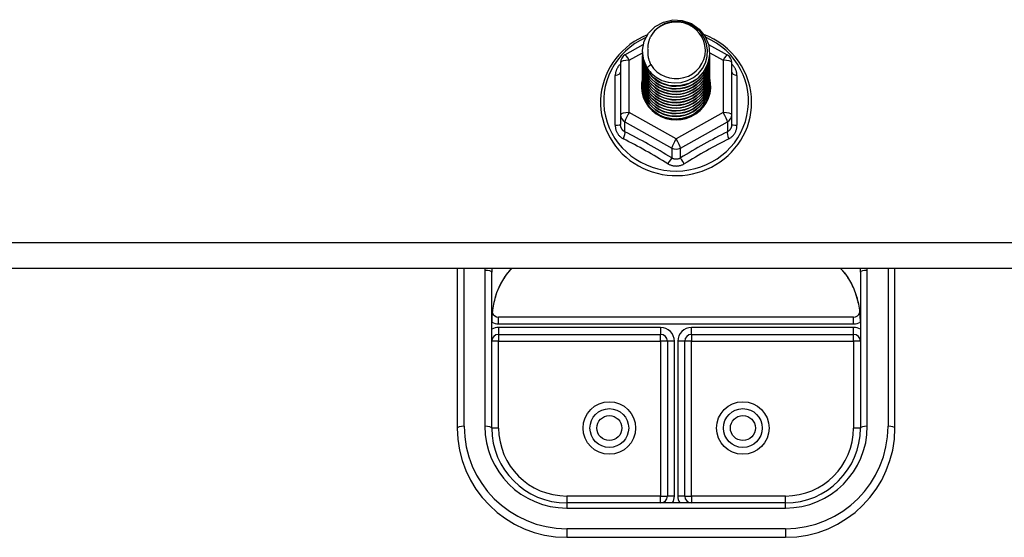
# Model space of a CAD drawing. Header units: inches. Extents: x 48.1 to 120.1, y 31.5 to 55.7.
# Tile 54 of 85: x 88.6 to 93.1, y 49.8 to 52.2. Entities that reach past the tile are written whole.
import ezdxf

# ---------------------------------------------------------------- set-up
doc = ezdxf.new("R2010")
doc.units = ezdxf.units.IN
doc.header["$MEASUREMENT"] = 0
doc.layers.add('Visible Edges(ANSI)', color=7, linetype='Continuous', lineweight=25)
doc.layers.add('Visible Tangent Edges(ANSI)', color=7, linetype='Continuous', lineweight=25)

msp = doc.modelspace()

# ---------------------------------------------------------------- linework, layer by layer
at = {"layer": 'Visible Edges(ANSI)'}
for p, q in [((91.3201, 51.9981), (91.404, 52.0449)), ((91.7021, 52.0458), (91.7876, 51.9981)), ((91.4003, 52.0125), (91.4003, 52.0129)), ((91.4003, 51.9999), (91.4003, 52.0003)), ((91.4003, 51.9874), (91.4003, 51.9878)), ((91.4003, 51.9748), (91.4003, 51.9753)), ((91.7074, 52.0062), (91.7074, 52.0066)), ((91.7074, 51.9937), (91.7074, 51.9941)), ((91.7074, 51.9811), (91.7074, 51.9815)), ((91.2999, 51.9637), (91.2999, 51.7241)), ((91.4003, 51.9623), (91.4003, 51.9627)), ((91.4003, 51.9498), (91.4003, 51.9502)), ((91.4003, 51.9372), (91.4003, 51.9376)), ((91.7074, 51.9686), (91.7074, 51.969)), ((91.7074, 51.956), (91.7074, 51.9564)), ((91.7074, 51.9435), (91.7074, 51.9439)), ((91.7074, 51.931), (91.7074, 51.9314)), ((91.8078, 51.7241), (91.8078, 51.9637)), ((91.4003, 51.9247), (91.4003, 51.9251)), ((91.4003, 51.9122), (91.4003, 51.9126)), ((91.4003, 51.8996), (91.4003, 51.9)), ((91.4003, 51.8871), (91.4003, 51.8875)), ((91.7074, 51.9184), (91.7074, 51.9188)), ((91.7074, 51.9059), (91.7074, 51.9063)), ((91.7074, 51.8933), (91.7074, 51.8938)), ((91.4003, 51.8745), (91.4003, 51.8749)), ((91.4003, 51.862), (91.4003, 51.8624)), ((91.7074, 51.8808), (91.7074, 51.8812)), ((91.7074, 51.8683), (91.7074, 51.8687)), ((91.7074, 51.8557), (91.7074, 51.8561)), ((91.2999, 51.7241), (91.2999, 51.6793)), ((91.5346, 51.7054), (91.5341, 51.7026)), ((91.8078, 51.6793), (91.8078, 51.7241)), ((118.5538, 51.0215), (64.5538, 51.0215)), ((90.5538, 51.0215), (90.5538, 50.291)), ((90.7113, 50.291), (90.7113, 51.0042)), ((92.3963, 51.0042), (92.3963, 50.291)), ((92.5538, 50.291), (92.5538, 51.0215)), ((92.3649, 50.7984), (90.7428, 50.7984)), ((90.7428, 50.7196), (91.483, 50.7196)), ((91.6247, 50.7196), (92.3649, 50.7196)), ((91.5145, 50.6881), (91.5145, 49.98)), ((91.5932, 49.98), (91.5932, 50.6881)), ((92.0538, 49.9485), (91.0538, 49.9485)), ((91.0538, 49.791), (92.0538, 49.791))]:
    msp.add_line(p, q, dxfattribs=at)
at = {"layer": 'Visible Edges(ANSI)', "flags": 128}
for points in [[(91.4212, 51.9391), (91.4048, 51.9777), (91.4004, 52.0192), (91.4085, 52.0601), (91.4283, 52.0972), (91.4584, 52.1274), (91.4961, 52.1481), (91.5385, 52.1577), (91.5821, 52.1553), (91.6235, 52.1411), (91.6592, 52.1162), (91.6864, 52.0826), (91.7029, 52.0428), (91.7072, 52.0002), (91.6992, 51.9581), (91.6794, 51.9199), (91.6494, 51.8886), (91.6117, 51.8667), (91.5693, 51.8559), (91.5256, 51.8571), (91.4843, 51.8702), (91.4485, 51.8939), (91.4213, 51.9264), (91.4048, 51.9649), (91.4004, 52.0064)], [(91.4398, 51.9145), (91.4626, 51.8957), (91.4887, 51.8815), (91.5173, 51.8726), (91.5472, 51.8694), (91.5771, 51.872), (91.606, 51.8803), (91.6326, 51.8941), (91.6558, 51.9128), (91.6746, 51.9356), (91.6883, 51.9617), (91.6961, 51.99), (91.6978, 52.0192), (91.6933, 52.0481), (91.6826, 52.0755), (91.6663, 52.1001), (91.6451, 52.1208), (91.6198, 52.1367), (91.5917, 52.147), (91.5619, 52.1512), (91.532, 52.1492), (91.5033, 52.1409), (91.4773, 52.1267), (91.4551, 52.1074), (91.438, 52.0838)], [(91.4235, 52.0903), (91.4023, 52.0811), (91.3817, 52.0705), (91.3619, 52.0585), (91.343, 52.0454), (91.325, 52.031), (91.3081, 52.0154), (91.2923, 51.9988), (91.2777, 51.9812), (91.2643, 51.9626), (91.2523, 51.9432), (91.2416, 51.9231), (91.2324, 51.9023), (91.2246, 51.8809), (91.2184, 51.8591), (91.2136, 51.8369), (91.2105, 51.8145), (91.2089, 51.7918), (91.2089, 51.7692), (91.2104, 51.7466), (91.2136, 51.7241), (91.2183, 51.7019), (91.2246, 51.6801), (91.2323, 51.6587), (91.2415, 51.6379), (91.2522, 51.6178), (91.2642, 51.5984), (91.2776, 51.5798), (91.2922, 51.5622), (91.308, 51.5455), (91.3249, 51.53), (91.3428, 51.5156), (91.3617, 51.5024), (91.3815, 51.4904), (91.4021, 51.4798), (91.4233, 51.4706), (91.4451, 51.4628), (91.4675, 51.4564), (91.4902, 51.4515), (91.5132, 51.4481), (91.5363, 51.4462), (91.5596, 51.4458), (91.5828, 51.4469), (91.6059, 51.4496), (91.6288, 51.4538), (91.6513, 51.4594), (91.6734, 51.4665), (91.6949, 51.475), (91.7159, 51.4849), (91.736, 51.4962), (91.7554, 51.5088), (91.7738, 51.5226), (91.7913, 51.5375), (91.8077, 51.5536), (91.8229, 51.5708), (91.8369, 51.5889), (91.8496, 51.6079), (91.8609, 51.6276), (91.8709, 51.6481), (91.8794, 51.6692), (91.8864, 51.6908), (91.8919, 51.7129), (91.8958, 51.7352), (91.8982, 51.7577), (91.899, 51.7804)], [(91.438, 52.0838), (91.4367, 52.0813), (91.4355, 52.0787), (91.4343, 52.0762), (91.4332, 52.0736), (91.4322, 52.071), (91.4312, 52.0683), (91.4303, 52.0657), (91.4294, 52.063), (91.4286, 52.0603), (91.4279, 52.0576), (91.4272, 52.0548), (91.4266, 52.0521), (91.426, 52.0493), (91.4255, 52.0466), (91.4251, 52.0438), (91.4247, 52.041), (91.4244, 52.0382), (91.4242, 52.0354), (91.424, 52.0326), (91.4239, 52.0298), (91.4238, 52.027), (91.4239, 52.0242), (91.424, 52.0214), (91.4241, 52.0186)], [(91.899, 51.7804), (91.898, 51.8054), (91.8951, 51.8303), (91.8903, 51.8549), (91.8836, 51.8791), (91.8751, 51.9027), (91.8648, 51.9256), (91.8527, 51.9477), (91.839, 51.9689), (91.8237, 51.989), (91.8069, 52.0079), (91.7887, 52.0256), (91.7692, 52.0419), (91.7485, 52.0567), (91.7268, 52.07), (91.7041, 52.0817), (91.6805, 52.0917)], [(91.4003, 52.0125), (91.4004, 52.008), (91.4006, 52.0035), (91.4009, 51.999), (91.4014, 51.9946), (91.4021, 51.9902), (91.4029, 51.9857), (91.4038, 51.9814), (91.4049, 51.977), (91.4061, 51.9727), (91.4074, 51.9684), (91.4089, 51.9641), (91.4105, 51.9599), (91.4123, 51.9558), (91.4141, 51.9517), (91.4162, 51.9476), (91.4183, 51.9437), (91.4206, 51.9398), (91.423, 51.9359), (91.4255, 51.9321), (91.4281, 51.9284), (91.4309, 51.9248), (91.4337, 51.9213), (91.4367, 51.9178), (91.4398, 51.9145)], [(91.4003, 51.9999), (91.4016, 51.9808), (91.4055, 51.962), (91.412, 51.9439), (91.4209, 51.9267), (91.432, 51.9108), (91.4453, 51.8965), (91.4604, 51.884), (91.4771, 51.8734), (91.4951, 51.8651), (91.5141, 51.8591), (91.5338, 51.8556), (91.5538, 51.8546), (91.5739, 51.8561), (91.5936, 51.8602), (91.6126, 51.8667), (91.6306, 51.8755), (91.6473, 51.8866), (91.6624, 51.8996), (91.6756, 51.9145), (91.6868, 51.9309), (91.6957, 51.9486), (91.7021, 51.9672), (91.7061, 51.9865), (91.7074, 52.0062)], [(91.4003, 51.9874), (91.4016, 51.9683), (91.4055, 51.9495), (91.412, 51.9313), (91.4209, 51.9142), (91.432, 51.8983), (91.4453, 51.884), (91.4604, 51.8714), (91.4771, 51.8609), (91.4951, 51.8526), (91.5141, 51.8466), (91.5338, 51.843), (91.5538, 51.842), (91.5739, 51.8436), (91.5936, 51.8476), (91.6126, 51.8541), (91.6306, 51.863), (91.6473, 51.874), (91.6624, 51.8871), (91.6756, 51.902), (91.6868, 51.9184), (91.6957, 51.936), (91.7021, 51.9547), (91.7061, 51.974), (91.7074, 51.9937)], [(91.4003, 51.9748), (91.4016, 51.9557), (91.4055, 51.9369), (91.412, 51.9188), (91.4209, 51.9016), (91.432, 51.8858), (91.4453, 51.8714), (91.4604, 51.8589), (91.4771, 51.8483), (91.4951, 51.84), (91.5141, 51.834), (91.5338, 51.8305), (91.5538, 51.8295), (91.5739, 51.831), (91.5936, 51.8351), (91.6126, 51.8416), (91.6306, 51.8504), (91.6473, 51.8615), (91.6624, 51.8746), (91.6756, 51.8894), (91.6868, 51.9058), (91.6957, 51.9235), (91.7021, 51.9422), (91.7061, 51.9615), (91.7074, 51.9811)], [(91.7072, 52.0001), (91.7067, 51.9799), (91.7034, 51.96), (91.6974, 51.9407), (91.6888, 51.9223), (91.6778, 51.9052), (91.6645, 51.8897), (91.6493, 51.876), (91.6323, 51.8644), (91.614, 51.8551), (91.5945, 51.8483), (91.5743, 51.844), (91.5537, 51.8425), (91.5332, 51.8435), (91.513, 51.8473), (91.4935, 51.8536), (91.4752, 51.8623), (91.4582, 51.8734), (91.443, 51.8866), (91.4298, 51.9016), (91.4188, 51.9181), (91.4102, 51.936), (91.4042, 51.9548), (91.4009, 51.9742), (91.4004, 51.9939)], [(91.7072, 51.9876), (91.7067, 51.9674), (91.7034, 51.9475), (91.6974, 51.9281), (91.6888, 51.9098), (91.6778, 51.8926), (91.6645, 51.8771), (91.6493, 51.8634), (91.6323, 51.8519), (91.614, 51.8426), (91.5945, 51.8358), (91.5743, 51.8315), (91.5537, 51.8299), (91.5332, 51.831), (91.513, 51.8347), (91.4935, 51.841), (91.4752, 51.8498), (91.4582, 51.8609), (91.443, 51.874), (91.4298, 51.889), (91.4188, 51.9056), (91.4102, 51.9235), (91.4042, 51.9423), (91.4009, 51.9617), (91.4004, 51.9813)], [(91.7072, 51.975), (91.7067, 51.9549), (91.7034, 51.9349), (91.6974, 51.9156), (91.6888, 51.8972), (91.6778, 51.8801), (91.6645, 51.8646), (91.6493, 51.8509), (91.6323, 51.8393), (91.614, 51.83), (91.5945, 51.8232), (91.5743, 51.819), (91.5537, 51.8174), (91.5332, 51.8185), (91.513, 51.8222), (91.4935, 51.8285), (91.4752, 51.8373), (91.4582, 51.8483), (91.443, 51.8615), (91.4298, 51.8765), (91.4188, 51.8931), (91.4102, 51.9109), (91.4042, 51.9297), (91.4009, 51.9491), (91.4004, 51.9688)], [(91.4241, 52.0186), (91.424, 52.0158), (91.4239, 52.013), (91.4239, 52.0102), (91.424, 52.0074), (91.4241, 52.0046), (91.4243, 52.0018), (91.4245, 51.999), (91.4248, 51.9962), (91.4252, 51.9935), (91.4257, 51.9907), (91.4262, 51.9879), (91.4267, 51.9852), (91.4274, 51.9824), (91.4281, 51.9797), (91.4288, 51.977), (91.4296, 51.9743), (91.4305, 51.9716), (91.4315, 51.969), (91.4325, 51.9663), (91.4335, 51.9637), (91.4346, 51.9611), (91.4358, 51.9586), (91.437, 51.956), (91.4383, 51.9535)], [(91.4003, 51.9623), (91.4016, 51.9432), (91.4055, 51.9244), (91.412, 51.9063), (91.4209, 51.8891), (91.432, 51.8732), (91.4453, 51.8589), (91.4604, 51.8463), (91.4771, 51.8358), (91.4951, 51.8275), (91.5141, 51.8215), (91.5338, 51.818), (91.5538, 51.817), (91.5739, 51.8185), (91.5936, 51.8225), (91.6126, 51.829), (91.6306, 51.8379), (91.6473, 51.849), (91.6624, 51.862), (91.6756, 51.8769), (91.6868, 51.8933), (91.6957, 51.911), (91.7021, 51.9296), (91.7061, 51.9489), (91.7074, 51.9686)], [(91.4003, 51.9498), (91.4016, 51.9306), (91.4055, 51.9119), (91.412, 51.8937), (91.4209, 51.8766), (91.432, 51.8607), (91.4453, 51.8463), (91.4604, 51.8338), (91.4771, 51.8233), (91.4951, 51.8149), (91.5141, 51.809), (91.5338, 51.8054), (91.5538, 51.8044), (91.5739, 51.806), (91.5936, 51.81), (91.6126, 51.8165), (91.6306, 51.8254), (91.6473, 51.8364), (91.6624, 51.8495), (91.6756, 51.8643), (91.6868, 51.8808), (91.6957, 51.8984), (91.7021, 51.9171), (91.7061, 51.9364), (91.7074, 51.956)], [(91.4003, 51.9372), (91.4016, 51.9181), (91.4055, 51.8993), (91.412, 51.8812), (91.4209, 51.864), (91.432, 51.8481), (91.4453, 51.8338), (91.4604, 51.8213), (91.4771, 51.8107), (91.4951, 51.8024), (91.5141, 51.7964), (91.5338, 51.7929), (91.5538, 51.7919), (91.5739, 51.7934), (91.5936, 51.7975), (91.6126, 51.804), (91.6306, 51.8128), (91.6473, 51.8239), (91.6624, 51.8369), (91.6756, 51.8518), (91.6868, 51.8682), (91.6957, 51.8859), (91.7021, 51.9045), (91.7061, 51.9239), (91.7074, 51.9435)], [(91.4003, 51.9247), (91.4016, 51.9056), (91.4055, 51.8868), (91.412, 51.8687), (91.4209, 51.8515), (91.432, 51.8356), (91.4453, 51.8213), (91.4604, 51.8087), (91.4771, 51.7982), (91.4951, 51.7899), (91.5141, 51.7839), (91.5338, 51.7804), (91.5538, 51.7793), (91.5739, 51.7809), (91.5936, 51.7849), (91.6126, 51.7914), (91.6306, 51.8003), (91.6473, 51.8113), (91.6624, 51.8244), (91.6756, 51.8393), (91.6868, 51.8557), (91.6957, 51.8734), (91.7021, 51.892), (91.7061, 51.9113), (91.7074, 51.931)], [(91.7072, 51.9625), (91.7067, 51.9423), (91.7034, 51.9224), (91.6974, 51.9031), (91.6888, 51.8847), (91.6778, 51.8676), (91.6645, 51.852), (91.6493, 51.8384), (91.6323, 51.8268), (91.614, 51.8175), (91.5945, 51.8107), (91.5743, 51.8064), (91.5537, 51.8048), (91.5332, 51.8059), (91.513, 51.8096), (91.4935, 51.816), (91.4752, 51.8247), (91.4582, 51.8358), (91.443, 51.8489), (91.4298, 51.8639), (91.4188, 51.8805), (91.4102, 51.8984), (91.4042, 51.9172), (91.4009, 51.9366), (91.4004, 51.9562)], [(91.7072, 51.95), (91.7067, 51.9298), (91.7034, 51.9098), (91.6974, 51.8905), (91.6888, 51.8721), (91.6778, 51.855), (91.6645, 51.8395), (91.6493, 51.8258), (91.6323, 51.8142), (91.614, 51.805), (91.5945, 51.7981), (91.5743, 51.7939), (91.5537, 51.7923), (91.5332, 51.7934), (91.513, 51.7971), (91.4935, 51.8034), (91.4752, 51.8122), (91.4582, 51.8232), (91.443, 51.8364), (91.4298, 51.8514), (91.4188, 51.868), (91.4102, 51.8858), (91.4042, 51.9046), (91.4009, 51.9241), (91.4004, 51.9437)], [(91.7072, 51.9374), (91.7067, 51.9172), (91.7034, 51.8973), (91.6974, 51.878), (91.6888, 51.8596), (91.6778, 51.8425), (91.6645, 51.827), (91.6493, 51.8133), (91.6323, 51.8017), (91.614, 51.7924), (91.5945, 51.7856), (91.5743, 51.7814), (91.5537, 51.7798), (91.5332, 51.7808), (91.513, 51.7846), (91.4935, 51.7909), (91.4752, 51.7996), (91.4582, 51.8107), (91.443, 51.8239), (91.4298, 51.8389), (91.4188, 51.8555), (91.4102, 51.8733), (91.4042, 51.8921), (91.4009, 51.9115), (91.4004, 51.9312)], [(91.4383, 51.9535), (91.4376, 51.9529), (91.4369, 51.9523), (91.4362, 51.9517), (91.4355, 51.9511), (91.4348, 51.9505), (91.434, 51.9499), (91.4333, 51.9493), (91.4326, 51.9487), (91.4319, 51.9481), (91.4312, 51.9475), (91.4305, 51.9469), (91.4298, 51.9463), (91.429, 51.9457), (91.4283, 51.9451), (91.4276, 51.9445), (91.4269, 51.9439), (91.4262, 51.9433), (91.4255, 51.9427), (91.4248, 51.9421), (91.424, 51.9415), (91.4233, 51.9409), (91.4226, 51.9403), (91.4219, 51.9397), (91.4212, 51.9391)], [(91.4003, 51.9122), (91.4016, 51.893), (91.4055, 51.8742), (91.412, 51.8561), (91.4209, 51.839), (91.432, 51.8231), (91.4453, 51.8087), (91.4604, 51.7962), (91.4771, 51.7857), (91.4951, 51.7773), (91.5141, 51.7713), (91.5338, 51.7678), (91.5538, 51.7668), (91.5739, 51.7683), (91.5936, 51.7724), (91.6126, 51.7789), (91.6306, 51.7877), (91.6473, 51.7988), (91.6624, 51.8119), (91.6756, 51.8267), (91.6868, 51.8431), (91.6957, 51.8608), (91.7021, 51.8795), (91.7061, 51.8988), (91.7074, 51.9184)], [(91.4003, 51.8996), (91.4016, 51.8805), (91.4055, 51.8617), (91.412, 51.8436), (91.4209, 51.8264), (91.432, 51.8105), (91.4453, 51.7962), (91.4604, 51.7836), (91.4771, 51.7731), (91.4951, 51.7648), (91.5141, 51.7588), (91.5338, 51.7553), (91.5538, 51.7543), (91.5739, 51.7558), (91.5936, 51.7599), (91.6126, 51.7664), (91.6306, 51.7752), (91.6473, 51.7863), (91.6624, 51.7993), (91.6756, 51.8142), (91.6868, 51.8306), (91.6957, 51.8483), (91.7021, 51.8669), (91.7061, 51.8862), (91.7074, 51.9059)], [(91.4003, 51.8871), (91.4016, 51.868), (91.4055, 51.8492), (91.412, 51.831), (91.4209, 51.8139), (91.432, 51.798), (91.4453, 51.7837), (91.4604, 51.7711), (91.4771, 51.7606), (91.4951, 51.7523), (91.5141, 51.7463), (91.5338, 51.7427), (91.5538, 51.7417), (91.5739, 51.7433), (91.5936, 51.7473), (91.6126, 51.7538), (91.6306, 51.7627), (91.6473, 51.7737), (91.6624, 51.7868), (91.6756, 51.8016), (91.6868, 51.8181), (91.6957, 51.8357), (91.7021, 51.8544), (91.7061, 51.8737), (91.7074, 51.8933)], [(91.7072, 51.9249), (91.7067, 51.9047), (91.7034, 51.8848), (91.6974, 51.8654), (91.6888, 51.8471), (91.6778, 51.83), (91.6645, 51.8144), (91.6493, 51.8007), (91.6323, 51.7892), (91.614, 51.7799), (91.5945, 51.7731), (91.5743, 51.7688), (91.5537, 51.7672), (91.5332, 51.7683), (91.513, 51.772), (91.4935, 51.7783), (91.4752, 51.7871), (91.4582, 51.7982), (91.443, 51.8113), (91.4298, 51.8263), (91.4188, 51.8429), (91.4102, 51.8608), (91.4042, 51.8796), (91.4009, 51.899), (91.4004, 51.9186)], [(91.7072, 51.9124), (91.7067, 51.8922), (91.7034, 51.8722), (91.6974, 51.8529), (91.6888, 51.8345), (91.6778, 51.8174), (91.6645, 51.8019), (91.6493, 51.7882), (91.6323, 51.7766), (91.614, 51.7673), (91.5945, 51.7605), (91.5743, 51.7563), (91.5537, 51.7547), (91.5332, 51.7558), (91.513, 51.7595), (91.4935, 51.7658), (91.4752, 51.7746), (91.4582, 51.7856), (91.443, 51.7988), (91.4298, 51.8138), (91.4188, 51.8304), (91.4102, 51.8482), (91.4042, 51.867), (91.4009, 51.8864), (91.4004, 51.9061)], [(91.7072, 51.8998), (91.7067, 51.8796), (91.7034, 51.8597), (91.6974, 51.8404), (91.6888, 51.822), (91.6778, 51.8049), (91.6645, 51.7893), (91.6493, 51.7757), (91.6323, 51.7641), (91.614, 51.7548), (91.5945, 51.748), (91.5743, 51.7437), (91.5537, 51.7421), (91.5332, 51.7432), (91.513, 51.747), (91.4935, 51.7533), (91.4752, 51.762), (91.4582, 51.7731), (91.443, 51.7862), (91.4298, 51.8013), (91.4188, 51.8178), (91.4102, 51.8357), (91.4042, 51.8545), (91.4009, 51.8739), (91.4004, 51.8935)], [(91.7072, 51.8873), (91.7067, 51.8671), (91.7034, 51.8472), (91.6974, 51.8278), (91.6888, 51.8094), (91.6778, 51.7923), (91.6645, 51.7768), (91.6493, 51.7631), (91.6323, 51.7515), (91.614, 51.7423), (91.5945, 51.7354), (91.5743, 51.7312), (91.5537, 51.7296), (91.5332, 51.7307), (91.513, 51.7344), (91.4935, 51.7407), (91.4752, 51.7495), (91.4582, 51.7606), (91.443, 51.7737), (91.4298, 51.7887), (91.4188, 51.8053), (91.4102, 51.8232), (91.4042, 51.842), (91.4009, 51.8614), (91.4004, 51.881)], [(91.4003, 51.8745), (91.4016, 51.8554), (91.4055, 51.8366), (91.412, 51.8185), (91.4209, 51.8013), (91.432, 51.7855), (91.4453, 51.7711), (91.4604, 51.7586), (91.4771, 51.748), (91.4951, 51.7397), (91.5141, 51.7337), (91.5338, 51.7302), (91.5538, 51.7292), (91.5739, 51.7307), (91.5936, 51.7348), (91.6126, 51.7413), (91.6306, 51.7501), (91.6473, 51.7612), (91.6624, 51.7742), (91.6756, 51.7891), (91.6868, 51.8055), (91.6957, 51.8232), (91.7021, 51.8419), (91.7061, 51.8612), (91.7074, 51.8808)], [(91.4003, 51.862), (91.4016, 51.8429), (91.4055, 51.8241), (91.412, 51.806), (91.4209, 51.7888), (91.432, 51.7729), (91.4453, 51.7586), (91.4604, 51.746), (91.4771, 51.7355), (91.4951, 51.7272), (91.5141, 51.7212), (91.5338, 51.7177), (91.5538, 51.7167), (91.5739, 51.7182), (91.5936, 51.7222), (91.6126, 51.7287), (91.6306, 51.7376), (91.6473, 51.7486), (91.6624, 51.7617), (91.6756, 51.7766), (91.6868, 51.793), (91.6957, 51.8107), (91.7021, 51.8293), (91.7061, 51.8486), (91.7074, 51.8683)], [(91.7072, 51.8747), (91.7067, 51.8546), (91.7034, 51.8346), (91.6974, 51.8153), (91.6888, 51.7969), (91.6778, 51.7798), (91.6645, 51.7643), (91.6493, 51.7506), (91.6323, 51.739), (91.614, 51.7297), (91.5945, 51.7229), (91.5743, 51.7187), (91.5537, 51.7171), (91.5332, 51.7181), (91.513, 51.7219), (91.4935, 51.7282), (91.4752, 51.7369), (91.4582, 51.748), (91.443, 51.7612), (91.4298, 51.7762), (91.4188, 51.7928), (91.4102, 51.8106), (91.4042, 51.8294), (91.4009, 51.8488), (91.4004, 51.8685)], [(91.7072, 51.8622), (91.7071, 51.8468), (91.7053, 51.8315), (91.7019, 51.8165), (91.697, 51.8019), (91.6906, 51.7878), (91.6828, 51.7744), (91.6736, 51.7619), (91.6632, 51.7504), (91.6516, 51.7399), (91.639, 51.7306), (91.6255, 51.7227), (91.6113, 51.7161), (91.5964, 51.7109), (91.5812, 51.7073), (91.5656, 51.7051), (91.5499, 51.7045), (91.5342, 51.7055), (91.5188, 51.708), (91.5037, 51.712), (91.4891, 51.7175), (91.4753, 51.7244), (91.4622, 51.7326), (91.4501, 51.7421), (91.4391, 51.7527)], [(91.5602, 51.7043), (91.57, 51.7051), (91.5797, 51.7066), (91.5892, 51.7086), (91.5987, 51.7112), (91.6079, 51.7144), (91.617, 51.7181), (91.6258, 51.7224), (91.6343, 51.7272), (91.6424, 51.7326), (91.6502, 51.7384), (91.6576, 51.7447), (91.6646, 51.7514), (91.6712, 51.7586), (91.6772, 51.7661), (91.6828, 51.774), (91.6879, 51.7823), (91.6924, 51.7908), (91.6963, 51.7996), (91.6996, 51.8086), (91.7024, 51.8178), (91.7046, 51.8271), (91.7061, 51.8366), (91.7071, 51.8461), (91.7074, 51.8557)], [(91.5341, 51.7026), (91.5255, 51.704), (91.5171, 51.7059), (91.5087, 51.7083), (91.5006, 51.7111), (91.4926, 51.7143), (91.4848, 51.7179), (91.4772, 51.722), (91.4698, 51.7264), (91.4628, 51.7313), (91.456, 51.7365), (91.4496, 51.7421), (91.4435, 51.748), (91.4377, 51.7542), (91.4323, 51.7608), (91.4273, 51.7676), (91.4227, 51.7747), (91.4186, 51.782), (91.4149, 51.7895), (91.4116, 51.7973), (91.4088, 51.8052), (91.4065, 51.8132), (91.4046, 51.8214), (91.4032, 51.8296), (91.4024, 51.8379)], [(90.7689, 50.9796), (90.7848, 51.0012), (90.8024, 51.0215)], [(92.3053, 51.0215), (92.3229, 51.0012), (92.3388, 50.9796)], [(90.7689, 50.9796), (90.762, 50.9688), (90.7554, 50.9575), (90.7436, 50.9338), (90.7337, 50.909), (90.7256, 50.8834), (90.7193, 50.8572), (90.7148, 50.8306), (90.7122, 50.8037), (90.7113, 50.7769)], [(92.3963, 50.7769), (92.3955, 50.8037), (92.3928, 50.8306), (92.3883, 50.8572), (92.3821, 50.8834), (92.374, 50.909), (92.364, 50.9338), (92.3522, 50.9575), (92.3457, 50.9688), (92.3388, 50.9796)]]:
    msp.add_lwpolyline(points, dxfattribs=at)
at = {"layer": 'Visible Edges(ANSI)'}
for centre in [(91.2487, 50.291), (91.8589, 50.291)]:
    msp.add_circle(centre, 0.0886, dxfattribs=at)
for centre, radius, start, end in [((91.3393, 51.9637), 0.0394, 119.1745, 180), ((91.7684, 51.9637), 0.0394, 0, 60.8255), ((90.7428, 50.8299), 0.0315, 201.1481, 270), ((92.3649, 50.8299), 0.0315, 270, 338.8519), ((90.7428, 50.6881), 0.0315, 90, 180), ((91.483, 50.6881), 0.0315, 0, 90), ((91.6247, 50.6881), 0.0315, 90, 180), ((92.3649, 50.6881), 0.0315, 0, 90), ((91.0538, 50.291), 0.5, 180, 270), ((91.0538, 50.291), 0.3425, 180, 270), ((92.0538, 50.291), 0.3425, 270, 0), ((92.0538, 50.291), 0.5, 270, 0), ((91.483, 49.98), 0.0315, 270, 0), ((91.6247, 49.98), 0.0315, 180, 270)]:
    msp.add_arc(centre, radius, start, end, dxfattribs=at)
for centre, major_axis, start_param, end_param in [((91.5538, 52.0189), (0.1339, 0), 3.671471, 8.899926), ((91.5538, 52.0139), (0.1535, 0), 3.669461, 3.875388), ((91.5538, 51.8539), (-0.1585, 0), 6.031366, 9.674843)]:
    msp.add_ellipse(centre, major_axis=major_axis, ratio=0.966998, start_param=start_param, end_param=end_param, dxfattribs=at)
at = {"layer": 'Visible Tangent Edges(ANSI)'}
for p, q in [((91.3393, 51.9737), (91.4004, 52.0078)), ((91.7074, 52.0078), (91.7684, 51.9737)), ((91.3393, 51.7341), (91.3393, 51.9737)), ((91.7684, 51.9737), (91.7684, 51.7341)), ((91.2757, 51.6764), (91.2757, 51.9036)), ((91.832, 51.9036), (91.832, 51.6764)), ((91.5538, 51.6143), (91.3393, 51.7341)), ((91.7684, 51.7341), (91.5538, 51.6143)), ((91.3196, 51.6911), (91.5341, 51.5713)), ((91.3196, 51.6463), (91.3196, 51.6911)), ((91.5735, 51.5713), (91.7881, 51.6911)), ((91.7881, 51.6911), (91.7881, 51.6463)), ((91.5341, 51.5713), (91.5341, 51.5265)), ((91.5735, 51.5265), (91.5735, 51.5713)), ((118.5538, 51.1388), (64.5538, 51.1388)), ((90.5853, 50.299), (90.5853, 51.0215)), ((90.6798, 51.0122), (90.6798, 50.299)), ((92.4278, 50.299), (92.4278, 51.0122)), ((92.5223, 51.0215), (92.5223, 50.299)), ((90.7428, 50.7669), (90.7428, 50.7984)), ((90.7428, 50.7669), (92.3649, 50.7669)), ((92.3649, 50.7669), (92.3649, 50.7984)), ((91.483, 50.7511), (90.7428, 50.7511)), ((90.7428, 50.7511), (90.7428, 50.7196)), ((90.7428, 50.7196), (90.7428, 50.6881)), ((91.483, 50.7511), (91.483, 50.7196)), ((91.483, 50.6881), (91.483, 50.7196)), ((91.6247, 50.7196), (91.6247, 50.7511)), ((92.3649, 50.7511), (91.6247, 50.7511)), ((91.6247, 50.7196), (91.6247, 50.6881)), ((92.3649, 50.7196), (92.3649, 50.7511)), ((92.3649, 50.6881), (92.3649, 50.7196)), ((90.7428, 50.6881), (90.7113, 50.6881)), ((90.7428, 50.6881), (91.483, 50.6881)), ((90.7428, 50.291), (90.7428, 50.6881)), ((91.483, 50.6881), (91.483, 49.98)), ((91.5145, 50.6881), (91.483, 50.6881)), ((91.546, 50.6881), (91.5145, 50.6881)), ((91.546, 49.98), (91.546, 50.6881)), ((91.5932, 50.6881), (91.5617, 50.6881)), ((91.5617, 50.6881), (91.5617, 49.98)), ((91.6247, 50.6881), (91.5932, 50.6881)), ((91.6247, 50.6881), (92.3649, 50.6881)), ((91.6247, 49.98), (91.6247, 50.6881)), ((92.3649, 50.6881), (92.3649, 50.291)), ((92.3963, 50.6881), (92.3649, 50.6881)), ((90.7428, 50.291), (90.7113, 50.291)), ((92.3963, 50.291), (92.3649, 50.291)), ((91.483, 49.98), (91.0538, 49.98)), ((91.0538, 49.98), (91.0538, 49.9485)), ((91.483, 49.9485), (91.483, 49.98)), ((91.483, 49.98), (91.5145, 49.98)), ((91.546, 49.98), (91.5145, 49.98)), ((91.5932, 49.98), (91.5617, 49.98)), ((91.5932, 49.98), (91.6247, 49.98)), ((92.0538, 49.98), (91.6247, 49.98)), ((91.6247, 49.98), (91.6247, 49.9485)), ((92.0538, 49.9485), (92.0538, 49.98)), ((91.0538, 49.9485), (91.0538, 49.925)), ((91.0538, 49.925), (92.0538, 49.925)), ((92.0538, 49.925), (92.0538, 49.9485)), ((92.0538, 49.8305), (91.0538, 49.8305)), ((91.0538, 49.8305), (91.0538, 49.791)), ((92.0538, 49.8305), (92.0538, 49.791))]:
    msp.add_line(p, q, dxfattribs=at)
at = {"layer": 'Visible Tangent Edges(ANSI)', "flags": 128}
for points in [[(91.2999, 51.9562), (91.298, 51.9544), (91.2962, 51.9526), (91.2945, 51.9507), (91.2928, 51.9488), (91.2912, 51.9468), (91.2896, 51.9447), (91.2882, 51.9426), (91.2868, 51.9405), (91.2854, 51.9384), (91.2842, 51.9362), (91.283, 51.9339), (91.2819, 51.9317), (91.2809, 51.9294), (91.28, 51.9271), (91.2792, 51.9248), (91.2785, 51.9225), (91.2778, 51.9201), (91.2772, 51.9177), (91.2768, 51.9154), (91.2764, 51.913), (91.2761, 51.9106), (91.2758, 51.9083), (91.2757, 51.9059), (91.2757, 51.9036)], [(91.832, 51.9036), (91.832, 51.9059), (91.8318, 51.9083), (91.8316, 51.9106), (91.8313, 51.913), (91.8309, 51.9154), (91.8304, 51.9177), (91.8298, 51.9201), (91.8292, 51.9225), (91.8284, 51.9248), (91.8276, 51.9271), (91.8267, 51.9294), (91.8257, 51.9317), (91.8246, 51.9339), (91.8235, 51.9362), (91.8222, 51.9384), (91.8209, 51.9405), (91.8195, 51.9426), (91.818, 51.9447), (91.8165, 51.9468), (91.8149, 51.9488), (91.8132, 51.9507), (91.8115, 51.9526), (91.8096, 51.9544), (91.8078, 51.9562)], [(91.2757, 51.6764), (91.2757, 51.6731), (91.2759, 51.6698), (91.2763, 51.6666), (91.2768, 51.6634), (91.2774, 51.6602), (91.2782, 51.657), (91.2791, 51.6539), (91.2802, 51.6509), (91.2813, 51.6479), (91.2827, 51.645), (91.2841, 51.6421), (91.2857, 51.6393), (91.2874, 51.6366), (91.2892, 51.634), (91.2911, 51.6315), (91.2932, 51.6291), (91.2953, 51.6268), (91.2976, 51.6245), (91.3, 51.6225), (91.3024, 51.6205), (91.305, 51.6186), (91.3076, 51.6169), (91.3102, 51.6153), (91.313, 51.6138)], [(91.3196, 51.6463), (91.3181, 51.647), (91.3167, 51.6478), (91.3153, 51.6486), (91.314, 51.6496), (91.3127, 51.6506), (91.3115, 51.6516), (91.3103, 51.6527), (91.3091, 51.6539), (91.3081, 51.6552), (91.307, 51.6565), (91.3061, 51.6579), (91.3052, 51.6593), (91.3043, 51.6607), (91.3036, 51.6623), (91.3029, 51.6638), (91.3023, 51.6654), (91.3017, 51.6671), (91.3012, 51.6687), (91.3008, 51.6704), (91.3005, 51.6722), (91.3002, 51.6739), (91.3, 51.6757), (91.2999, 51.6775), (91.2999, 51.6793)], [(91.8078, 51.6793), (91.8077, 51.6775), (91.8076, 51.6757), (91.8074, 51.6739), (91.8072, 51.6722), (91.8068, 51.6704), (91.8064, 51.6687), (91.8059, 51.6671), (91.8054, 51.6654), (91.8048, 51.6638), (91.8041, 51.6623), (91.8033, 51.6607), (91.8025, 51.6593), (91.8016, 51.6579), (91.8006, 51.6565), (91.7996, 51.6552), (91.7985, 51.6539), (91.7974, 51.6527), (91.7962, 51.6516), (91.795, 51.6506), (91.7937, 51.6496), (91.7923, 51.6486), (91.7909, 51.6478), (91.7895, 51.647), (91.7881, 51.6463)], [(91.7947, 51.6138), (91.7974, 51.6153), (91.8001, 51.6169), (91.8027, 51.6186), (91.8052, 51.6205), (91.8077, 51.6225), (91.8101, 51.6245), (91.8123, 51.6268), (91.8145, 51.6291), (91.8165, 51.6315), (91.8184, 51.634), (91.8203, 51.6366), (91.822, 51.6393), (91.8235, 51.6421), (91.825, 51.645), (91.8263, 51.6479), (91.8275, 51.6509), (91.8285, 51.6539), (91.8295, 51.657), (91.8302, 51.6602), (91.8309, 51.6634), (91.8314, 51.6666), (91.8317, 51.6698), (91.8319, 51.6731), (91.832, 51.6764)], [(91.5735, 51.5265), (91.572, 51.5256), (91.5705, 51.5247), (91.5689, 51.5239), (91.5673, 51.5232), (91.5657, 51.5226), (91.5641, 51.522), (91.5624, 51.5215), (91.5607, 51.5212), (91.559, 51.5209), (91.5573, 51.5206), (91.5556, 51.5205), (91.5538, 51.5205), (91.5521, 51.5205), (91.5504, 51.5206), (91.5487, 51.5208), (91.547, 51.5211), (91.5453, 51.5215), (91.5436, 51.522), (91.542, 51.5226), (91.5403, 51.5232), (91.5387, 51.5239), (91.5372, 51.5247), (91.5356, 51.5256), (91.5341, 51.5265)], [(91.5165, 51.5002), (91.5193, 51.4986), (91.5222, 51.497), (91.5252, 51.4957), (91.5282, 51.4944), (91.5313, 51.4933), (91.5345, 51.4923), (91.5376, 51.4915), (91.5408, 51.4908), (91.5441, 51.4903), (91.5473, 51.4899), (91.5506, 51.4897), (91.5539, 51.4896), (91.5571, 51.4897), (91.5604, 51.4899), (91.5637, 51.4903), (91.5669, 51.4908), (91.5701, 51.4915), (91.5732, 51.4923), (91.5764, 51.4933), (91.5795, 51.4944), (91.5825, 51.4957), (91.5855, 51.4971), (91.5883, 51.4986), (91.5912, 51.5002)], [(90.7692, 50.9806), (90.7644, 50.9732), (90.7598, 50.9657), (90.7554, 50.958), (90.7512, 50.9501), (90.7472, 50.9421), (90.7435, 50.9339), (90.74, 50.9257), (90.7366, 50.9174), (90.7335, 50.909), (90.7306, 50.9005), (90.728, 50.8919), (90.7255, 50.8833), (90.7232, 50.8746), (90.7211, 50.8659), (90.7192, 50.8571), (90.7176, 50.8482), (90.7161, 50.8393), (90.7148, 50.8304), (90.7137, 50.8215), (90.7129, 50.8126), (90.7122, 50.8036), (90.7117, 50.7947), (90.7114, 50.7858), (90.7113, 50.7769)], [(92.3963, 50.7769), (92.3963, 50.7858), (92.396, 50.7947), (92.3955, 50.8036), (92.3948, 50.8126), (92.3939, 50.8215), (92.3928, 50.8304), (92.3916, 50.8393), (92.3901, 50.8482), (92.3884, 50.8571), (92.3865, 50.8659), (92.3845, 50.8746), (92.3822, 50.8833), (92.3797, 50.8919), (92.377, 50.9005), (92.3741, 50.909), (92.371, 50.9174), (92.3677, 50.9257), (92.3642, 50.9339), (92.3604, 50.9421), (92.3564, 50.9501), (92.3523, 50.958), (92.3479, 50.9657), (92.3433, 50.9732), (92.3385, 50.9806)]]:
    msp.add_lwpolyline(points, dxfattribs=at)
at = {"layer": 'Visible Tangent Edges(ANSI)'}
for centre, radius in [((91.2487, 50.291), 0.1201), ((91.8589, 50.291), 0.1201), ((91.2487, 50.291), 0.0571), ((91.8589, 50.291), 0.0571)]:
    msp.add_circle(centre, radius, dxfattribs=at)
for centre, radius, start, end in [((90.7428, 50.8299), 0.063, 240, 270), ((92.3649, 50.8299), 0.063, 270, 300), ((90.7428, 50.6881), 0.063, 90, 120), ((91.483, 50.6881), 0.063, 0, 90), ((91.6247, 50.6881), 0.063, 90, 180), ((92.3649, 50.6881), 0.063, 60, 90), ((91.0538, 50.299), 0.4685, 180, 270), ((91.0538, 50.299), 0.374, 180, 270), ((91.0538, 50.291), 0.311, 180, 270), ((92.0538, 50.299), 0.4685, 270, 0), ((92.0538, 50.299), 0.374, 270, 0), ((92.0538, 50.291), 0.311, 270, 0), ((91.483, 49.98), 0.063, 330, 0), ((91.6247, 49.98), 0.063, 180, 210)]:
    msp.add_arc(centre, radius, start, end, dxfattribs=at)
for centre, major_axis, ratio, start_param, end_param in [((91.5538, 51.7864), (0.3308, 0), 0.966998, 2.000874, 7.433991), ((91.3393, 51.9637), (-0.0192, 0.0344), 0.127392, 4.936728, 6.283185), ((91.7684, 51.9637), (0.0192, 0.0344), 0.127392, 0, 1.346458), ((91.3393, 51.9637), (-0.0394, 0), 0.254784, 4.712389, 6.283185), ((91.7684, 51.9637), (0.0394, 0), 0.254784, 0, 1.570796), ((91.2605, 51.9189), (0.0394, 0), 0.420933, 5.107073, 6.283185), ((91.8471, 51.9189), (-0.0394, 0), 0.420933, 0, 1.176113), ((91.3393, 51.7241), (-0.0394, 0), 0.254784, 4.712389, 6.283185), ((91.3393, 51.7241), (-0.0394, 0), 0.966998, 0, 1.047198), ((91.3393, 51.7241), (-0.0192, -0.0344), 0.127392, 4.48805, 6.058847), ((91.7684, 51.7241), (0.0394, 0), 0.254784, 0, 1.570796), ((91.7684, 51.7241), (0.0192, -0.0344), 0.127392, 0.224339, 1.795135), ((91.7684, 51.7241), (0.0394, 0), 0.966998, 5.235988, 6.283185), ((91.2605, 51.6793), (0.0394, 0), 0.080687, 5.107073, 6.283185), ((91.8471, 51.6793), (-0.0394, 0), 0.080687, 0, 1.176113), ((91.2999, 51.6133), (0.0178, 0.0351), 0.295528, 4.874003, 6.050115), ((91.4269, 51.4098), (-0.6046, 0.361), 0.220649, 4.666525, 5.020223), ((91.6808, 51.4098), (-0.6046, -0.361), 0.220649, 4.404555, 4.758253), ((91.8078, 51.6133), (-0.0178, 0.0351), 0.295528, 0.23307, 1.409183), ((91.4147, 51.3895), (0.5734, -0.3423), 0.220649, 1.524932, 1.878631), ((91.5538, 51.6043), (-0.0192, -0.0344), 0.127392, 4.48805, 6.058847), ((91.5538, 51.6043), (0.0394, 0), 0.966998, 4.18879, 5.235988), ((91.5538, 51.6043), (0.0192, -0.0344), 0.127392, 0.224339, 1.795135), ((91.6929, 51.3895), (0.5734, 0.3423), 0.220649, 1.262962, 1.61666), ((91.5145, 51.4936), (0.0205, 0.0336), 0.044718, 0.222707, 1.398819), ((91.5932, 51.4936), (-0.0205, 0.0336), 0.044718, 4.884366, 6.060479), ((91.0656, 51.0122), (-0.3858, 0), 0.966998, 6.258215, 6.283185), ((90.6798, 51.0042), (0.0315, 0), 0.254784, 0, 1.570796), ((91.0656, 51.0042), (-0.3543, 0), 0.966998, 6.232556, 6.283185), ((91.0656, 50.7929), (-0.3543, 0), 0.966998, 5.552773, 5.703682), ((92.042, 50.7929), (-0.3543, 0), 0.966998, 3.721096, 3.872005), ((92.042, 51.0042), (0.3543, 0), 0.966998, 0, 0.050629), ((92.4278, 51.0042), (-0.0315, 0), 0.254784, 4.712389, 6.283185), ((92.042, 51.0122), (0.3858, 0), 0.966998, 0, 0.02497), ((90.7428, 50.9972), (0.0261, -0.0177), 0.213186, 0, 0.143295), ((92.3649, 50.9972), (-0.0261, -0.0177), 0.213186, 6.139891, 6.283185), ((90.5853, 50.291), (-0.0315, 0), 0.254784, 4.712389, 6.283185), ((90.6798, 50.291), (0.0315, 0), 0.254784, 0, 1.570796), ((92.4278, 50.291), (-0.0315, 0), 0.254784, 4.712389, 6.283185), ((92.5223, 50.291), (0.0315, 0), 0.254784, 0, 1.570796)]:
    msp.add_ellipse(centre, major_axis=major_axis, ratio=ratio, start_param=start_param, end_param=end_param, dxfattribs=at)

doc.saveas('drawing.dxf')
